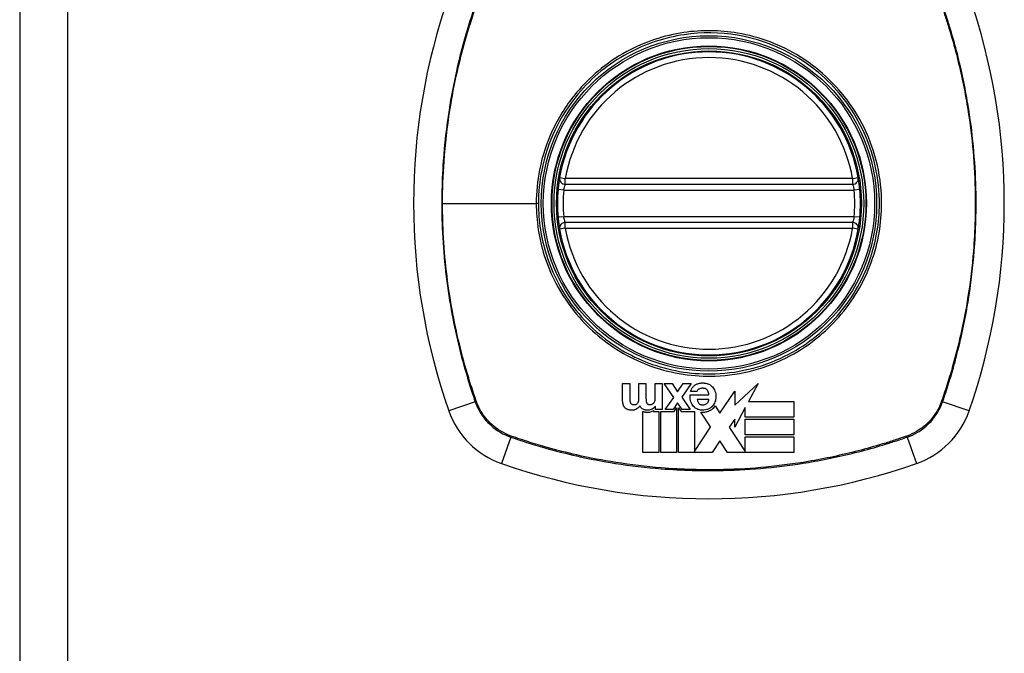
# Model space of a CAD drawing. Header units: inches. Extents: x 76 to 184, y 53 to 84.
# Tile 2 of 30: x 76.02 to 78.05, y 67.58 to 68.89. Entities that reach past the tile are written whole.
import ezdxf

# ---------------------------------------------------------------- set-up
doc = ezdxf.new("R2010")
doc.units = ezdxf.units.IN
doc.header["$MEASUREMENT"] = 0
doc.layers.add('Visible Edges(ANSI)', color=7, linetype='Continuous', lineweight=25)
doc.layers.add('Visible Tangent Edges(ANSI)', color=7, linetype='Continuous', lineweight=25)

msp = doc.modelspace()

# ---------------------------------------------------------------- linework, layer by layer
at = {"layer": 'Visible Edges(ANSI)'}
for p, q in [((76.0198, 84.3737), (76.0198, 52.6537)), ((77.147, 68.5531), (77.7406, 68.5531)), ((77.7406, 68.4743), (77.147, 68.4743)), ((77.2655, 68.1056), (77.2655, 68.1414)), ((77.2655, 68.1414), (77.2802, 68.1414)), ((77.2802, 68.1414), (77.2802, 68.1111)), ((77.299, 68.1116), (77.299, 68.1414)), ((77.299, 68.1414), (77.3137, 68.1414)), ((77.3137, 68.1414), (77.3137, 68.1114)), ((77.3326, 68.1414), (77.3473, 68.1414)), ((77.3326, 68.1103), (77.3326, 68.1414)), ((77.3473, 68.1414), (77.3473, 68.0879)), ((77.3511, 68.1414), (77.3679, 68.1414)), ((77.3709, 68.1129), (77.3511, 68.1414)), ((77.3679, 68.1414), (77.3791, 68.1245)), ((77.3791, 68.1245), (77.3903, 68.1414)), ((77.4067, 68.1414), (77.3875, 68.1132)), ((77.3903, 68.1414), (77.4067, 68.1414)), ((77.4971, 68.0972), (77.5454, 68.1414)), ((77.5454, 68.1414), (77.5257, 68.1048)), ((77.3533, 68.0879), (77.3709, 68.1129)), ((77.3875, 68.1132), (77.4051, 68.0879)), ((77.4048, 68.1182), (77.4435, 68.1182)), ((77.4187, 68.1248), (77.4058, 68.1248)), ((77.4435, 68.1089), (77.4195, 68.1089)), ((77.4664, 68.0802), (77.4971, 68.1261)), ((77.4971, 68.1261), (77.4971, 68.0972)), ((77.3334, 68.0951), (77.3332, 68.0951)), ((77.3334, 68.0879), (77.3334, 68.0951)), ((77.3473, 68.0879), (77.3334, 68.0879)), ((77.3696, 68.0879), (77.3533, 68.0879)), ((77.3789, 68.1018), (77.3696, 68.0879)), ((77.373, 68.0856), (77.3768, 68.0913)), ((77.3768, 68.0913), (77.3768, 67.9988)), ((77.3883, 68.0879), (77.3789, 68.1018)), ((77.3809, 68.0913), (77.3861, 68.0836)), ((77.3809, 67.9988), (77.3809, 68.0913)), ((77.4051, 68.0879), (77.3883, 68.0879)), ((77.4565, 68.0952), (77.4661, 68.0805)), ((77.5188, 68.0919), (77.4971, 68.0515)), ((77.5188, 68.0722), (77.5188, 68.0919)), ((77.5257, 68.1048), (77.6189, 68.1048)), ((77.6189, 68.1048), (77.6189, 68.0722)), ((77.3074, 67.9988), (77.3074, 68.084)), ((77.3293, 68.0857), (77.3293, 68.0837)), ((77.3293, 68.0837), (77.34, 68.0837)), ((77.34, 68.0837), (77.34, 67.9988)), ((77.3442, 68.0837), (77.3718, 68.0837)), ((77.3442, 67.9988), (77.3442, 68.0837)), ((77.3718, 68.0837), (77.373, 68.0856)), ((77.3861, 68.0836), (77.4136, 68.0836)), ((77.4136, 68.0836), (77.4136, 68.001)), ((77.4471, 68.0518), (77.4268, 68.0825)), ((77.4661, 68.0805), (77.4664, 68.0802)), ((77.4971, 68.0681), (77.4853, 68.0515)), ((77.4971, 68.0515), (77.4971, 68.0681)), ((77.6189, 68.0722), (77.5188, 68.0722)), ((77.5188, 68.0681), (77.6189, 68.0681)), ((77.5188, 68.0355), (77.5188, 68.0681)), ((77.6189, 68.0681), (77.6189, 68.0355)), ((77.4136, 68.001), (77.4473, 68.0515)), ((77.4473, 68.0515), (77.4471, 68.0518)), ((77.4853, 68.0515), (77.5188, 68.001)), ((77.6189, 68.0355), (77.5188, 68.0355)), ((77.5188, 68.0314), (77.6189, 68.0314)), ((77.5188, 68.001), (77.5188, 68.0314)), ((77.6189, 68.0314), (77.6189, 67.9988)), ((77.4662, 68.0229), (77.4501, 67.9988)), ((77.4822, 67.9988), (77.4662, 68.0229)), ((77.34, 67.9988), (77.3074, 67.9988)), ((77.3768, 67.9988), (77.3442, 67.9988)), ((77.4121, 67.9988), (77.3809, 67.9988)), ((77.4129, 67.9988), (77.4121, 67.9988)), ((77.4136, 67.9988), (77.4129, 67.9988)), ((77.4501, 67.9988), (77.4136, 67.9988)), ((77.6189, 67.9988), (77.4822, 67.9988)), ((77.5188, 68.001), (77.5188, 68.001))]:
    msp.add_line(p, q, dxfattribs=at)
for radius in [0.3199, 0.315]:
    msp.add_circle((77.4438, 68.5137), radius, dxfattribs=at)
for centre, radius, start, end in [((78.1327, 68.5137), 1.2992, 160.7337, 199.2663), ((76.7548, 68.5137), 1.2992, 340.7337, 19.2663), ((77.4438, 68.5137), 0.313, 9.784, 170.216), ((77.147, 68.5649), 0.0118, 170.216, 270), ((77.7406, 68.5649), 0.0118, 270, 9.784), ((77.4438, 68.5137), 0.313, 174.7499, 185.2501), ((77.4438, 68.5137), 0.313, 354.7499, 5.2501), ((77.147, 68.4625), 0.0118, 90, 189.784), ((77.7406, 68.4625), 0.0118, 350.216, 90), ((77.4438, 68.5137), 0.313, 189.784, 350.216), ((77.0735, 68.1435), 0.1772, 199.2663, 250.7337), ((77.814, 68.1435), 0.1772, 289.2663, 340.7337), ((77.4438, 69.2027), 1.2992, 250.7337, 289.2663)]:
    msp.add_arc(centre, radius, start, end, dxfattribs=at)
for points, knots in [([(77.1353, 68.5669), (77.1353, 68.5669), (77.1353, 68.5667), (77.1352, 68.5659), (77.135, 68.565), (77.1345, 68.5617), (77.134, 68.5588), (77.133, 68.5514), (77.1325, 68.5469), (77.1321, 68.5423)], [0, 0, 0, 0, 0.01176876, 0.01176876, 0.03059878, 0.03059878, 0.0607268, 0.0607268, 0.09415008, 0.09415008, 0.09415008, 0.09415008]), ([(77.7554, 68.5423), (77.755, 68.5469), (77.7545, 68.5514), (77.7535, 68.5588), (77.7531, 68.5617), (77.7525, 68.565), (77.7524, 68.5659), (77.7522, 68.5667), (77.7522, 68.5669), (77.7522, 68.5669)], [0, 0, 0, 0, 0.03342328, 0.03342328, 0.06355131, 0.06355131, 0.08238132, 0.08238132, 0.09415008, 0.09415008, 0.09415008, 0.09415008]), ([(77.1321, 68.485), (77.1322, 68.4834), (77.1324, 68.4818), (77.1328, 68.4777), (77.1331, 68.4753), (77.1339, 68.4695), (77.1344, 68.4664), (77.1351, 68.4618), (77.1353, 68.4605), (77.1353, 68.4605)], [0, 0, 0, 0, 0.01176793, 0.01176793, 0.03059662, 0.03059662, 0.06072253, 0.06072253, 0.09414345, 0.09414345, 0.09414345, 0.09414345]), ([(77.7522, 68.4605), (77.7522, 68.4605), (77.7524, 68.4618), (77.7532, 68.4664), (77.7536, 68.4695), (77.7544, 68.4753), (77.7547, 68.4777), (77.7551, 68.4818), (77.7553, 68.4834), (77.7554, 68.485)], [0, 0, 0, 0, 0.03342093, 0.03342093, 0.06354683, 0.06354683, 0.08237552, 0.08237552, 0.09414345, 0.09414345, 0.09414345, 0.09414345]), ([(77.4058, 68.1248), (77.4069, 68.1284), (77.4085, 68.1319), (77.4122, 68.1362), (77.4136, 68.1375), (77.4153, 68.1386)], [-0.04515862, -0.04515862, -0.04515862, -0.04515862, -0.0154111, -0.0154111, 0, 0, 0, 0]), ([(77.4153, 68.1386), (77.4169, 68.1397), (77.4187, 68.1405), (77.4229, 68.142), (77.4253, 68.1424), (77.4285, 68.1427), (77.4293, 68.1427), (77.4305, 68.1428), (77.431, 68.1428), (77.4318, 68.1427), (77.4321, 68.1427), (77.4329, 68.1427), (77.4333, 68.1427), (77.4344, 68.1426), (77.4351, 68.1425), (77.438, 68.1421), (77.4402, 68.1416), (77.4422, 68.1407)], [-0.07162914, -0.07162914, -0.07162914, -0.07162914, -0.05643592, -0.05643592, -0.0374041, -0.0374041, -0.03163172, -0.03163172, -0.02814281, -0.02814281, -0.02551127, -0.02551127, -0.02225928, -0.02225928, -0.01690864, -0.01690864, 0, 0, 0, 0]), ([(77.4226, 68.1296), (77.4216, 68.1288), (77.4206, 68.128), (77.4193, 68.1263), (77.4189, 68.1256), (77.4187, 68.1248)], [-0.01640944, -0.01640944, -0.01640944, -0.01640944, -0.0064471, -0.0064471, 0, 0, 0, 0]), ([(77.4398, 68.1286), (77.4393, 68.1291), (77.4387, 68.1296), (77.4367, 68.1308), (77.4351, 68.1313), (77.4331, 68.1316), (77.4326, 68.1317), (77.4319, 68.1317), (77.4317, 68.1317), (77.4312, 68.1318), (77.4309, 68.1318), (77.4305, 68.1318), (77.4302, 68.1318), (77.4297, 68.1318), (77.4293, 68.1318), (77.4281, 68.1317), (77.4272, 68.1315), (77.4249, 68.1309), (77.4237, 68.1303), (77.4226, 68.1296)], [-0.05017395, -0.05017395, -0.05017395, -0.05017395, -0.04363621, -0.04363621, -0.0298359, -0.0298359, -0.02607285, -0.02607285, -0.02387917, -0.02387917, -0.02196308, -0.02196308, -0.02009828, -0.02009828, -0.01758728, -0.01758728, -0.01044021, -0.01044021, 0, 0, 0, 0]), ([(77.4435, 68.1182), (77.4434, 68.1196), (77.4433, 68.121), (77.4427, 68.1237), (77.4422, 68.125), (77.4411, 68.1271), (77.4405, 68.1279), (77.4398, 68.1286)], [-0.02989681, -0.02989681, -0.02989681, -0.02989681, -0.01887838, -0.01887838, -0.00773862, -0.00773862, 0, 0, 0, 0]), ([(77.4422, 68.1407), (77.4441, 68.14), (77.4459, 68.139), (77.4487, 68.137), (77.4498, 68.136), (77.4508, 68.135)], [-0.02710002, -0.02710002, -0.02710002, -0.02710002, -0.01142955, -0.01142955, 0, 0, 0, 0]), ([(77.3314, 68.104), (77.3319, 68.1049), (77.3322, 68.106), (77.3325, 68.1082), (77.3326, 68.1093), (77.3326, 68.1103)], [-0.0172898, -0.0172898, -0.0172898, -0.0172898, -0.00865841, -0.00865841, 0, 0, 0, 0]), ([(77.4195, 68.1089), (77.4199, 68.107), (77.4204, 68.1051), (77.4218, 68.1023), (77.4224, 68.1013), (77.4232, 68.1004)], [-0.02473177, -0.02473177, -0.02473177, -0.02473177, -0.00935617, -0.00935617, 0, 0, 0, 0]), ([(77.4562, 68.1261), (77.4569, 68.1242), (77.4574, 68.1222), (77.4581, 68.1179), (77.4582, 68.1159), (77.4581, 68.1107), (77.4575, 68.107), (77.4562, 68.1035)], [-0.05230225, -0.05230225, -0.05230225, -0.05230225, -0.04199451, -0.04199451, -0.03001785, -0.03001785, 0, 0, 0, 0]), ([(77.271, 68.0908), (77.2699, 68.0917), (77.2691, 68.0927), (77.2678, 68.0948), (77.2673, 68.0957), (77.2669, 68.0967)], [-0.01889621, -0.01889621, -0.01889621, -0.01889621, -0.00826301, -0.00826301, 0, 0, 0, 0]), ([(77.2772, 68.0875), (77.2769, 68.0875), (77.2767, 68.0876), (77.2761, 68.0878), (77.2757, 68.0879), (77.2737, 68.0887), (77.2723, 68.0896), (77.271, 68.0908)], [-0.01822759, -0.01822759, -0.01822759, -0.01822759, -0.01623281, -0.01623281, -0.01336137, -0.01336137, 0, 0, 0, 0]), ([(77.2947, 68.0891), (77.2933, 68.0882), (77.2917, 68.0875), (77.289, 68.0867), (77.2867, 68.0863), (77.282, 68.0865), (77.281, 68.0867), (77.2795, 68.0869), (77.2791, 68.087), (77.2785, 68.0871), (77.2782, 68.0872), (77.2777, 68.0873), (77.2774, 68.0874), (77.2772, 68.0875)], [-0.0850692, -0.0850692, -0.0850692, -0.0850692, -0.04277401, -0.04277401, -0.0153176, -0.0153176, -0.00710592, -0.00710592, -0.00406726, -0.00406726, -0.00200277, -0.00200277, 0, 0, 0, 0]), ([(77.2815, 68.1018), (77.2818, 68.1013), (77.2822, 68.1008), (77.2831, 68.0998), (77.2837, 68.0994), (77.2843, 68.0991)], [-0.01028988, -0.01028988, -0.01028988, -0.01028988, -0.00541222, -0.00541222, 0, 0, 0, 0]), ([(77.2843, 68.0991), (77.2846, 68.0989), (77.2849, 68.0987), (77.2853, 68.0986), (77.2854, 68.0985), (77.2856, 68.0985), (77.2857, 68.0985), (77.2859, 68.0984), (77.2859, 68.0984), (77.2861, 68.0983), (77.2862, 68.0983), (77.2865, 68.0983), (77.2867, 68.0982), (77.2873, 68.0981), (77.2879, 68.0981), (77.2892, 68.098), (77.2903, 68.098), (77.2924, 68.0984), (77.2934, 68.0987), (77.2942, 68.0992)], [-0.0341891, -0.0341891, -0.0341891, -0.0341891, -0.02994227, -0.02994227, -0.02861788, -0.02861788, -0.02756344, -0.02756344, -0.02649819, -0.02649819, -0.02526241, -0.02526241, -0.02322724, -0.02322724, -0.01674356, -0.01674356, -0.00773446, -0.00773446, 0, 0, 0, 0]), ([(77.2942, 68.0992), (77.2949, 68.0996), (77.2955, 68.1001), (77.2965, 68.1012), (77.2969, 68.1017), (77.2972, 68.1023)], [-0.01156539, -0.01156539, -0.01156539, -0.01156539, -0.0053887, -0.0053887, 0, 0, 0, 0]), ([(77.3076, 68.0884), (77.3065, 68.0889), (77.3055, 68.0896), (77.304, 68.0909), (77.3035, 68.0915), (77.3023, 68.0931), (77.3017, 68.0942), (77.3012, 68.0953)], [-0.02499103, -0.02499103, -0.02499103, -0.02499103, -0.01566144, -0.01566144, -0.00964664, -0.00964664, 0, 0, 0, 0]), ([(77.3262, 68.0887), (77.325, 68.088), (77.3237, 68.0875), (77.3199, 68.0864), (77.3174, 68.0864), (77.3148, 68.0865), (77.3142, 68.0865), (77.3132, 68.0867), (77.3129, 68.0867), (77.3124, 68.0868), (77.3122, 68.0869), (77.3118, 68.087), (77.3115, 68.087), (77.311, 68.0871), (77.3106, 68.0872), (77.3094, 68.0876), (77.3085, 68.088), (77.3076, 68.0884)], [-0.04289575, -0.04289575, -0.04289575, -0.04289575, -0.0353469, -0.0353469, -0.02092515, -0.02092515, -0.01581335, -0.01581335, -0.01355866, -0.01355866, -0.01188998, -0.01188998, -0.01013094, -0.01013094, -0.00742649, -0.00742649, 0, 0, 0, 0]), ([(77.3147, 68.1024), (77.315, 68.1017), (77.3153, 68.1012), (77.3162, 68.1001), (77.3167, 68.0996), (77.3173, 68.0992)], [-0.01084171, -0.01084171, -0.01084171, -0.01084171, -0.00558063, -0.00558063, 0, 0, 0, 0]), ([(77.3173, 68.0992), (77.3176, 68.099), (77.3179, 68.0989), (77.3183, 68.0987), (77.3186, 68.0986), (77.3189, 68.0985), (77.319, 68.0985), (77.3192, 68.0984), (77.3193, 68.0984), (77.3195, 68.0983), (77.3196, 68.0983), (77.3198, 68.0983), (77.3199, 68.0982), (77.3202, 68.0982), (77.3204, 68.0982), (77.3211, 68.0981), (77.3217, 68.098), (77.3229, 68.098), (77.3237, 68.098), (77.3254, 68.0985)], [-0.0490041, -0.0490041, -0.0490041, -0.0490041, -0.04244866, -0.04244866, -0.03780104, -0.03780104, -0.03527652, -0.03527652, -0.0332684, -0.0332684, -0.03125318, -0.03125318, -0.02891355, -0.02891355, -0.02511286, -0.02511286, -0.01342871, -0.01342871, 0, 0, 0, 0]), ([(77.3254, 68.0985), (77.3261, 68.0987), (77.3267, 68.099), (77.3278, 68.0996), (77.3283, 68.0999), (77.3287, 68.1002)], [-0.009826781, -0.009826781, -0.009826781, -0.009826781, -0.004330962, -0.004330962, 0, 0, 0, 0]), ([(77.3332, 68.0951), (77.3324, 68.0939), (77.3314, 68.0928), (77.3291, 68.0906), (77.3277, 68.0895), (77.3262, 68.0887)], [-0.02525095, -0.02525095, -0.02525095, -0.02525095, -0.01364462, -0.01364462, 0, 0, 0, 0]), ([(77.3287, 68.1002), (77.3293, 68.1008), (77.3299, 68.1014), (77.3308, 68.1027), (77.3311, 68.1033), (77.3314, 68.104)], [-0.01235062, -0.01235062, -0.01235062, -0.01235062, -0.00586482, -0.00586482, 0, 0, 0, 0]), ([(77.4189, 68.0891), (77.417, 68.09), (77.4153, 68.0912), (77.4126, 68.0937), (77.4115, 68.0949), (77.4106, 68.0962)], [-0.02881363, -0.02881363, -0.02881363, -0.02881363, -0.0124576, -0.0124576, 0, 0, 0, 0]), ([(77.442, 68.0886), (77.4411, 68.0882), (77.4402, 68.0879), (77.4374, 68.087), (77.4354, 68.0867), (77.4328, 68.0865), (77.4322, 68.0864), (77.4312, 68.0864), (77.4308, 68.0864), (77.4301, 68.0864), (77.4297, 68.0864), (77.429, 68.0865), (77.4286, 68.0865), (77.4276, 68.0866), (77.4269, 68.0866), (77.4237, 68.0871), (77.4212, 68.0879), (77.4189, 68.0891)], [-0.0603005, -0.0603005, -0.0603005, -0.0603005, -0.05313811, -0.05313811, -0.03804527, -0.03804527, -0.0334358, -0.0334358, -0.03050969, -0.03050969, -0.02795071, -0.02795071, -0.02497289, -0.02497289, -0.01985571, -0.01985571, 0, 0, 0, 0]), ([(77.4232, 68.1004), (77.4236, 68.1), (77.424, 68.0996), (77.4254, 68.0986), (77.4265, 68.0982), (77.4282, 68.0978), (77.4288, 68.0977), (77.4296, 68.0976), (77.4299, 68.0975), (77.4303, 68.0975), (77.4305, 68.0975), (77.4309, 68.0975), (77.4311, 68.0975), (77.4315, 68.0975), (77.4318, 68.0975), (77.4324, 68.0975), (77.4328, 68.0976), (77.4345, 68.0977), (77.4359, 68.0981), (77.4371, 68.0987)], [-0.03851741, -0.03851741, -0.03851741, -0.03851741, -0.03421535, -0.03421535, -0.02483887, -0.02483887, -0.02021805, -0.02021805, -0.01820131, -0.01820131, -0.01671784, -0.01671784, -0.01534867, -0.01534867, -0.01335461, -0.01335461, -0.01050199, -0.01050199, 0, 0, 0, 0]), ([(77.4371, 68.0987), (77.4379, 68.0991), (77.4387, 68.0996), (77.4399, 68.1006), (77.4404, 68.1011), (77.4408, 68.1016)], [-0.01249156, -0.01249156, -0.01249156, -0.01249156, -0.00549062, -0.00549062, 0, 0, 0, 0]), ([(77.4506, 68.0945), (77.4496, 68.0935), (77.4484, 68.0925), (77.4456, 68.0904), (77.4438, 68.0894), (77.442, 68.0886)], [-0.02746533, -0.02746533, -0.02746533, -0.02746533, -0.01554932, -0.01554932, 0, 0, 0, 0]), ([(77.4436, 68.0848), (77.4457, 68.0857), (77.4478, 68.0869), (77.4511, 68.0893), (77.4524, 68.0904), (77.4536, 68.0917)], [-0.03170558, -0.03170558, -0.03170558, -0.03170558, -0.01375248, -0.01375248, 0, 0, 0, 0]), ([(77.3074, 68.084), (77.3081, 68.0837), (77.3088, 68.0834), (77.3099, 68.0832), (77.3101, 68.0831), (77.3106, 68.083), (77.3109, 68.0829), (77.3113, 68.0828), (77.3116, 68.0828), (77.3121, 68.0827), (77.3124, 68.0826), (77.3134, 68.0825), (77.314, 68.0824), (77.3162, 68.0822), (77.3185, 68.0822), (77.3236, 68.083), (77.326, 68.0838), (77.3282, 68.0851)], [-0.06770735, -0.06770735, -0.06770735, -0.06770735, -0.05894384, -0.05894384, -0.05564282, -0.05564282, -0.05283582, -0.05283582, -0.05004017, -0.05004017, -0.04636458, -0.04636458, -0.03935127, -0.03935127, -0.01991224, -0.01991224, 0, 0, 0, 0]), ([(77.4268, 68.0825), (77.4273, 68.0824), (77.4279, 68.0824), (77.4288, 68.0823), (77.4292, 68.0823), (77.4299, 68.0823), (77.4303, 68.0823), (77.4308, 68.0823), (77.4311, 68.0823), (77.4319, 68.0823), (77.4324, 68.0823), (77.4344, 68.0824), (77.4357, 68.0826), (77.4393, 68.0832), (77.4415, 68.0839), (77.4436, 68.0848)], [-0.04388665, -0.04388665, -0.04388665, -0.04388665, -0.03942336, -0.03942336, -0.03676663, -0.03676663, -0.0340067, -0.0340067, -0.03226389, -0.03226389, -0.02788892, -0.02788892, -0.01745906, -0.01745906, 0, 0, 0, 0])]:
    msp.add_open_spline(points, degree=3, knots=knots, dxfattribs=at)
for points in [[(77.4508, 68.135), (77.4533, 68.1324), (77.455, 68.1294), (77.4562, 68.1261)], [(77.2802, 68.1111), (77.2802, 68.1094), (77.2802, 68.1077), (77.2804, 68.106)], [(77.2972, 68.1023), (77.298, 68.1037), (77.2984, 68.1051), (77.2987, 68.1067)], [(77.2987, 68.1067), (77.2989, 68.1083), (77.299, 68.1099), (77.299, 68.1116)], [(77.3137, 68.1114), (77.3137, 68.1098), (77.3138, 68.1082), (77.3138, 68.1067)], [(77.3138, 68.1067), (77.3139, 68.1052), (77.3142, 68.1037), (77.3147, 68.1024)], [(77.4059, 68.1063), (77.4049, 68.1102), (77.4046, 68.1142), (77.4048, 68.1182)], [(77.4106, 68.0962), (77.4083, 68.0992), (77.4068, 68.1027), (77.4059, 68.1063)], [(77.4428, 68.1054), (77.4431, 68.1065), (77.4434, 68.1077), (77.4435, 68.1089)], [(77.2669, 68.0967), (77.2658, 68.0995), (77.2655, 68.1026), (77.2655, 68.1056)], [(77.2804, 68.106), (77.2805, 68.1046), (77.2808, 68.1031), (77.2815, 68.1018)], [(77.3012, 68.0953), (77.2995, 68.0928), (77.2973, 68.0908), (77.2947, 68.0891)], [(77.4408, 68.1016), (77.4417, 68.1028), (77.4424, 68.104), (77.4428, 68.1054)], [(77.4562, 68.1035), (77.4549, 68.1002), (77.4531, 68.0972), (77.4506, 68.0945)], [(77.4536, 68.0917), (77.4546, 68.0928), (77.4556, 68.0939), (77.4565, 68.0952)], [(77.3282, 68.0851), (77.3286, 68.0853), (77.3289, 68.0855), (77.3293, 68.0857)]]:
    msp.add_open_spline(points, degree=3, dxfattribs=at)
at = {"layer": 'Visible Tangent Edges(ANSI)'}
for p, q in [((76.1188, 84.3737), (76.1188, 52.6537)), ((77.1353, 68.5669), (77.147, 68.5649)), ((77.147, 68.5531), (77.147, 68.5649)), ((77.7406, 68.5649), (77.147, 68.5649)), ((77.7406, 68.5649), (77.7522, 68.5669)), ((77.7406, 68.5649), (77.7406, 68.5531)), ((77.1438, 68.5412), (77.1321, 68.5423)), ((77.1438, 68.5412), (77.7437, 68.5412)), ((77.7554, 68.5423), (77.7437, 68.5412)), ((76.8934, 68.5137), (77.087, 68.5137)), ((77.0915, 68.5137), (77.087, 68.5137)), ((77.1438, 68.4861), (77.1321, 68.485)), ((77.7437, 68.4861), (77.1438, 68.4861)), ((77.147, 68.4625), (77.147, 68.4743)), ((77.7406, 68.4743), (77.7406, 68.4625)), ((77.7554, 68.485), (77.7437, 68.4861)), ((77.147, 68.4625), (77.1353, 68.4605)), ((77.147, 68.4625), (77.7406, 68.4625)), ((77.7522, 68.4605), (77.7406, 68.4625)), ((76.9609, 68.1041), (76.9063, 68.085)), ((77.9812, 68.085), (77.9266, 68.1041)), ((77.0342, 68.0309), (77.0151, 67.9762)), ((77.8533, 68.0309), (77.8724, 67.9762))]:
    msp.add_line(p, q, dxfattribs=at)
for radius in [0.3464, 0.3422, 0.3254, 0.3242]:
    msp.add_circle((77.4438, 68.5137), radius, dxfattribs=at)
for start, end in [(9.784, 170.216), (174.7499, 185.2501), (354.7499, 5.2501), (189.784, 350.216)]:
    msp.add_arc((77.4438, 68.5137), 0.3012, start, end, dxfattribs=at)
for centre, major_axis, start_param, end_param in [((76.9656, 68.1057), (0.00931, 0.00321), 4.18856, 4.452267), ((77.9219, 68.1057), (-0.00931, 0.00321), 1.830918, 2.094625), ((77.0358, 68.0355), (0.00321, 0.00931), 1.830918, 2.094625), ((77.8517, 68.0355), (0.00321, -0.00931), 1.046967, 1.310674)]:
    msp.add_ellipse(centre, major_axis=major_axis, ratio=0.002592, start_param=start_param, end_param=end_param, dxfattribs=at)
for points, knots in [([(76.9609, 68.9233), (76.9567, 68.9109), (76.9525, 68.8985), (76.9447, 68.8735), (76.941, 68.8609), (76.9318, 68.8281), (76.9267, 68.8077), (76.9161, 68.7605), (76.911, 68.7336), (76.9013, 68.6714), (76.8973, 68.6361), (76.8916, 68.5546), (76.8909, 68.5087), (76.895, 68.4094), (76.9006, 68.3562), (76.9178, 68.2554), (76.9289, 68.2078), (76.9461, 68.1495), (76.9497, 68.1377), (76.9559, 68.1187), (76.9584, 68.1114), (76.9609, 68.1041)], [0, 0, 0, 0, 0.099284, 0.099284, 0.198297, 0.198297, 0.356934, 0.356934, 0.563163, 0.563163, 0.83126, 0.83126, 1.179786, 1.179786, 1.583317, 1.583317, 1.95181, 1.95181, 2.045062, 2.045062, 2.103661, 2.103661, 2.103661, 2.103661]), ([(76.8934, 68.5137), (76.8934, 68.5426), (76.8944, 68.5716), (76.899, 68.6359), (76.903, 68.6712), (76.9129, 68.7333), (76.918, 68.7601), (76.9287, 68.8072), (76.9339, 68.8276), (76.9431, 68.8603), (76.9469, 68.8728), (76.9547, 68.8976), (76.9587, 68.9096), (76.963, 68.922)], [-1.050919, -1.050919, -1.050919, -1.050919, -0.83126, -0.83126, -0.563163, -0.563163, -0.356934, -0.356934, -0.198297, -0.198297, -0.099284, -0.099284, -0.001246, -0.001246, -0.001246, -0.001246]), ([(77.9245, 68.922), (77.9274, 68.9138), (77.9301, 68.9058), (77.9355, 68.8893), (77.9381, 68.8809), (77.9458, 68.8557), (77.9505, 68.8388), (77.9637, 68.7879), (77.971, 68.7535), (77.9867, 68.6611), (77.9923, 68.6023), (77.9948, 68.5007), (77.9936, 68.4579), (77.9876, 68.3837), (77.9839, 68.3523), (77.9747, 68.2941), (77.9695, 68.2672), (77.9588, 68.2201), (77.9536, 68.1998), (77.9444, 68.167), (77.9407, 68.1545), (77.9328, 68.1298), (77.9288, 68.1177), (77.9245, 68.1053)], [-2.104956, -2.104956, -2.104956, -2.104956, -2.039554, -2.039554, -1.972882, -1.972882, -1.839557, -1.839557, -1.572986, -1.572986, -1.126637, -1.126637, -0.801732, -0.801732, -0.563161, -0.563161, -0.356933, -0.356933, -0.198296, -0.198296, -0.099284, -0.099284, -0.001246, -0.001246, -0.001246, -0.001246]), ([(77.9266, 68.1041), (77.9308, 68.1165), (77.935, 68.1289), (77.9428, 68.1539), (77.9465, 68.1664), (77.9557, 68.1993), (77.9608, 68.2197), (77.9714, 68.2668), (77.9765, 68.2937), (77.9856, 68.352), (77.9893, 68.3835), (77.9952, 68.4579), (77.9964, 68.5007), (77.994, 68.6024), (77.9884, 68.6613), (77.9729, 68.7539), (77.9657, 68.7883), (77.9526, 68.8394), (77.9479, 68.8563), (77.9403, 68.8816), (77.9377, 68.8899), (77.9323, 68.9067), (77.9294, 68.915), (77.9266, 68.9233)], [0, 0, 0, 0, 0.099284, 0.099284, 0.198296, 0.198296, 0.356933, 0.356933, 0.563161, 0.563161, 0.801732, 0.801732, 1.126637, 1.126637, 1.572986, 1.572986, 1.839557, 1.839557, 1.972882, 1.972882, 2.039554, 2.039554, 2.106203, 2.106203, 2.106203, 2.106203]), ([(77.0915, 68.5137), (77.0915, 68.5365), (77.0938, 68.5595), (77.1039, 68.611), (77.1132, 68.6391), (77.1385, 68.6921), (77.1546, 68.7173), (77.1735, 68.7399), (77.202, 68.7741), (77.2367, 68.8023), (77.3123, 68.8432), (77.352, 68.8563), (77.429, 68.8675), (77.4664, 68.8671), (77.5471, 68.8535), (77.5913, 68.8369), (77.6439, 68.8042), (77.6573, 68.7945), (77.67, 68.784), (77.7056, 68.7542), (77.735, 68.7175), (77.7812, 68.6284), (77.7948, 68.575), (77.7967, 68.4811), (77.7908, 68.4412), (77.7644, 68.361), (77.7424, 68.3214), (77.714, 68.2875), (77.685, 68.2526), (77.6492, 68.2237), (77.5621, 68.1776), (77.5098, 68.1636), (77.4128, 68.1601), (77.3689, 68.1667), (77.2873, 68.1951), (77.2499, 68.2164), (77.2175, 68.2434), (77.1821, 68.273), (77.1527, 68.3096), (77.1219, 68.3689), (77.114, 68.388), (77.0971, 68.4417), (77.0915, 68.4779), (77.0915, 68.5137)], [-3.141593, -3.141593, -3.141593, -3.141593, -2.946594, -2.946594, -2.696251, -2.696251, -2.445914, -2.445914, -2.445914, -2.067507, -2.067507, -1.716551, -1.716551, -1.405531, -1.405531, -1.016056, -1.016056, -0.875434, -0.875434, -0.875434, -0.479101, -0.479101, -0.021702, -0.021702, 0.31764, 0.31764, 0.695378, 0.695378, 0.695378, 1.082671, 1.082671, 1.532987, 1.532987, 1.905714, 1.905714, 2.266012, 2.266012, 2.266012, 2.660331, 2.660331, 2.835226, 2.835226, 3.141593, 3.141593, 3.141593, 3.141593]), ([(77.6726, 68.7871), (77.6599, 68.7979), (77.6463, 68.8077), (77.5931, 68.8409), (77.5484, 68.8579), (77.4667, 68.8717), (77.4288, 68.8721), (77.3508, 68.8607), (77.3106, 68.8473), (77.2528, 68.8159), (77.2331, 68.8024), (77.2149, 68.7871)], [0.875434, 0.875434, 0.875434, 0.875434, 1.016056, 1.016056, 1.405531, 1.405531, 1.716551, 1.716551, 2.067507, 2.067507, 2.26835, 2.26835, 2.26835, 2.26835]), ([(77.1703, 68.7426), (77.1512, 68.7197), (77.1348, 68.6943), (77.1091, 68.6407), (77.0996, 68.6123), (77.0892, 68.5601), (77.087, 68.5368), (77.087, 68.5137)], [2.4459135, 2.4459135, 2.4459135, 2.4459135, 2.6962509, 2.6962509, 2.9465939, 2.9465939, 3.1415927, 3.1415927, 3.1415927, 3.1415927]), ([(77.7172, 68.2848), (77.746, 68.3191), (77.7684, 68.3591), (77.7952, 68.4402), (77.8013, 68.4806), (77.7993, 68.5758), (77.7854, 68.6298), (77.7483, 68.7012), (77.7338, 68.7228), (77.7172, 68.7426)], [-0.695378, -0.695378, -0.695378, -0.695378, -0.31764, -0.31764, 0.021702, 0.021702, 0.479101, 0.479101, 0.69757, 0.69757, 0.69757, 0.69757]), ([(77.1438, 68.5412), (77.1442, 68.5434), (77.1447, 68.5456), (77.1457, 68.5492), (77.1461, 68.5506), (77.1466, 68.5521), (77.1468, 68.5526), (77.1469, 68.553), (77.147, 68.5531), (77.147, 68.5531)], [-0.09415008, -0.09415008, -0.09415008, -0.09415008, -0.0607268, -0.0607268, -0.03059878, -0.03059878, -0.01176876, -0.01176876, 0, 0, 0, 0]), ([(77.7406, 68.5531), (77.7406, 68.5531), (77.7406, 68.553), (77.7407, 68.5526), (77.7409, 68.5521), (77.7414, 68.5506), (77.7418, 68.5492), (77.7428, 68.5456), (77.7433, 68.5434), (77.7437, 68.5412)], [-0.09415008, -0.09415008, -0.09415008, -0.09415008, -0.08238132, -0.08238132, -0.06355131, -0.06355131, -0.03342328, -0.03342328, 0, 0, 0, 0]), ([(76.963, 68.1053), (76.9605, 68.1125), (76.9581, 68.1196), (76.9519, 68.1384), (76.9482, 68.1501), (76.9309, 68.2083), (76.9197, 68.2558), (76.9023, 68.3564), (76.8967, 68.4096), (76.8938, 68.4797), (76.8934, 68.4967), (76.8934, 68.5137)], [-2.102416, -2.102416, -2.102416, -2.102416, -2.045062, -2.045062, -1.95181, -1.95181, -1.583317, -1.583317, -1.179786, -1.179786, -1.050919, -1.050919, -1.050919, -1.050919]), ([(77.087, 68.5137), (77.087, 68.4774), (77.0926, 68.4407), (77.1098, 68.3865), (77.1179, 68.3671), (77.1395, 68.3259), (77.1538, 68.3045), (77.1703, 68.2848)], [-3.1415927, -3.1415927, -3.1415927, -3.1415927, -2.8352255, -2.8352255, -2.6603308, -2.6603308, -2.4437372, -2.4437372, -2.4437372, -2.4437372]), ([(77.147, 68.4743), (77.147, 68.4743), (77.1467, 68.4749), (77.146, 68.4772), (77.1456, 68.4786), (77.1448, 68.4814), (77.1446, 68.4826), (77.1441, 68.4846), (77.144, 68.4854), (77.1438, 68.4861)], [-0.09414345, -0.09414345, -0.09414345, -0.09414345, -0.06072253, -0.06072253, -0.03059662, -0.03059662, -0.01176793, -0.01176793, 0, 0, 0, 0]), ([(77.7437, 68.4861), (77.7435, 68.4854), (77.7434, 68.4846), (77.743, 68.4826), (77.7427, 68.4814), (77.7419, 68.4786), (77.7415, 68.4772), (77.7408, 68.4749), (77.7406, 68.4743), (77.7406, 68.4743)], [-0.09414345, -0.09414345, -0.09414345, -0.09414345, -0.08237552, -0.08237552, -0.06354683, -0.06354683, -0.03342093, -0.03342093, 0, 0, 0, 0]), ([(77.2149, 68.2402), (77.2476, 68.2128), (77.2854, 68.1912), (77.368, 68.1622), (77.4124, 68.1555), (77.5106, 68.1591), (77.5636, 68.1734), (77.633, 68.2103), (77.6536, 68.2243), (77.6726, 68.2402)], [-2.266012, -2.266012, -2.266012, -2.266012, -1.905714, -1.905714, -1.532987, -1.532987, -1.082671, -1.082671, -0.873089, -0.873089, -0.873089, -0.873089]), ([(76.9609, 68.1041), (76.9634, 68.0969), (76.9666, 68.0899), (76.9766, 68.0727), (76.9844, 68.0631), (77.0053, 68.0442), (77.0192, 68.036), (77.0342, 68.0309)], [0, 0, 0, 0, 0.0558923, 0.0558923, 0.1453199, 0.1453199, 0.261048, 0.261048, 0.261048, 0.261048]), ([(77.035, 68.0331), (77.0203, 68.0383), (77.0068, 68.0464), (76.9864, 68.0648), (76.9788, 68.0742), (76.9689, 68.091), (76.9657, 68.0978), (76.9632, 68.1049)], [-0.261048, -0.261048, -0.261048, -0.261048, -0.1453199, -0.1453199, -0.0558923, -0.0558923, 0, 0, 0, 0]), ([(77.9243, 68.1049), (77.9191, 68.0903), (77.911, 68.0767), (77.8926, 68.0563), (77.8832, 68.0487), (77.8664, 68.0388), (77.8596, 68.0356), (77.8526, 68.0331)], [-0.261048, -0.261048, -0.261048, -0.261048, -0.1453199, -0.1453199, -0.0558923, -0.0558923, 0, 0, 0, 0]), ([(77.8533, 68.0309), (77.8606, 68.0334), (77.8676, 68.0366), (77.8848, 68.0465), (77.8944, 68.0544), (77.9132, 68.0752), (77.9214, 68.0891), (77.9266, 68.1041)], [0, 0, 0, 0, 0.0558923, 0.0558923, 0.1453199, 0.1453199, 0.261048, 0.261048, 0.261048, 0.261048]), ([(77.0342, 68.0309), (77.0465, 68.0266), (77.059, 68.0225), (77.084, 68.0146), (77.0965, 68.0109), (77.1293, 68.0018), (77.1497, 67.9966), (77.1969, 67.986), (77.2238, 67.9809), (77.2821, 67.9718), (77.3136, 67.9681), (77.3879, 67.9622), (77.4308, 67.961), (77.5325, 67.9635), (77.5913, 67.9691), (77.684, 67.9845), (77.7184, 67.9918), (77.7695, 68.0048), (77.7864, 68.0095), (77.8116, 68.0171), (77.82, 68.0198), (77.8367, 68.0252), (77.845, 68.028), (77.8533, 68.0309)], [0, 0, 0, 0, 0.099284, 0.099284, 0.198296, 0.198296, 0.356933, 0.356933, 0.563161, 0.563161, 0.801732, 0.801732, 1.126637, 1.126637, 1.572986, 1.572986, 1.839557, 1.839557, 1.972882, 1.972882, 2.039554, 2.039554, 2.106203, 2.106203, 2.106203, 2.106203]), ([(77.8521, 68.033), (77.8438, 68.0301), (77.8358, 68.0274), (77.8193, 68.0219), (77.811, 68.0193), (77.7858, 68.0117), (77.7689, 68.0069), (77.718, 67.9938), (77.6836, 67.9864), (77.5911, 67.9708), (77.5324, 67.9651), (77.4308, 67.9627), (77.388, 67.9639), (77.3137, 67.9698), (77.2823, 67.9736), (77.2242, 67.9828), (77.1973, 67.988), (77.1502, 67.9987), (77.1299, 68.0038), (77.0971, 68.013), (77.0846, 68.0168), (77.0598, 68.0246), (77.0478, 68.0286), (77.0354, 68.033)], [-2.104956, -2.104956, -2.104956, -2.104956, -2.039554, -2.039554, -1.972882, -1.972882, -1.839557, -1.839557, -1.572986, -1.572986, -1.126637, -1.126637, -0.801732, -0.801732, -0.563161, -0.563161, -0.356933, -0.356933, -0.198296, -0.198296, -0.099284, -0.099284, -0.001246, -0.001246, -0.001246, -0.001246])]:
    msp.add_open_spline(points, degree=3, knots=knots, dxfattribs=at)
for points in [[(77.2149, 68.7871), (77.1988, 68.7736), (77.1839, 68.7587), (77.1703, 68.7426)], [(77.7172, 68.7426), (77.7037, 68.7587), (77.6888, 68.7736), (77.6726, 68.7871)], [(77.1703, 68.2848), (77.1838, 68.2687), (77.1987, 68.2538), (77.2149, 68.2402)], [(77.6726, 68.2402), (77.6887, 68.2537), (77.7037, 68.2687), (77.7172, 68.2848)], [(76.9632, 68.1049), (76.9631, 68.105), (76.9631, 68.1052), (76.963, 68.1053)], [(77.9245, 68.1053), (77.9244, 68.1052), (77.9244, 68.105), (77.9243, 68.1049)], [(77.0354, 68.033), (77.0353, 68.033), (77.0351, 68.0331), (77.035, 68.0331)], [(77.8526, 68.0331), (77.8524, 68.0331), (77.8523, 68.033), (77.8521, 68.033)]]:
    msp.add_open_spline(points, degree=3, dxfattribs=at)

doc.saveas('drawing.dxf')
